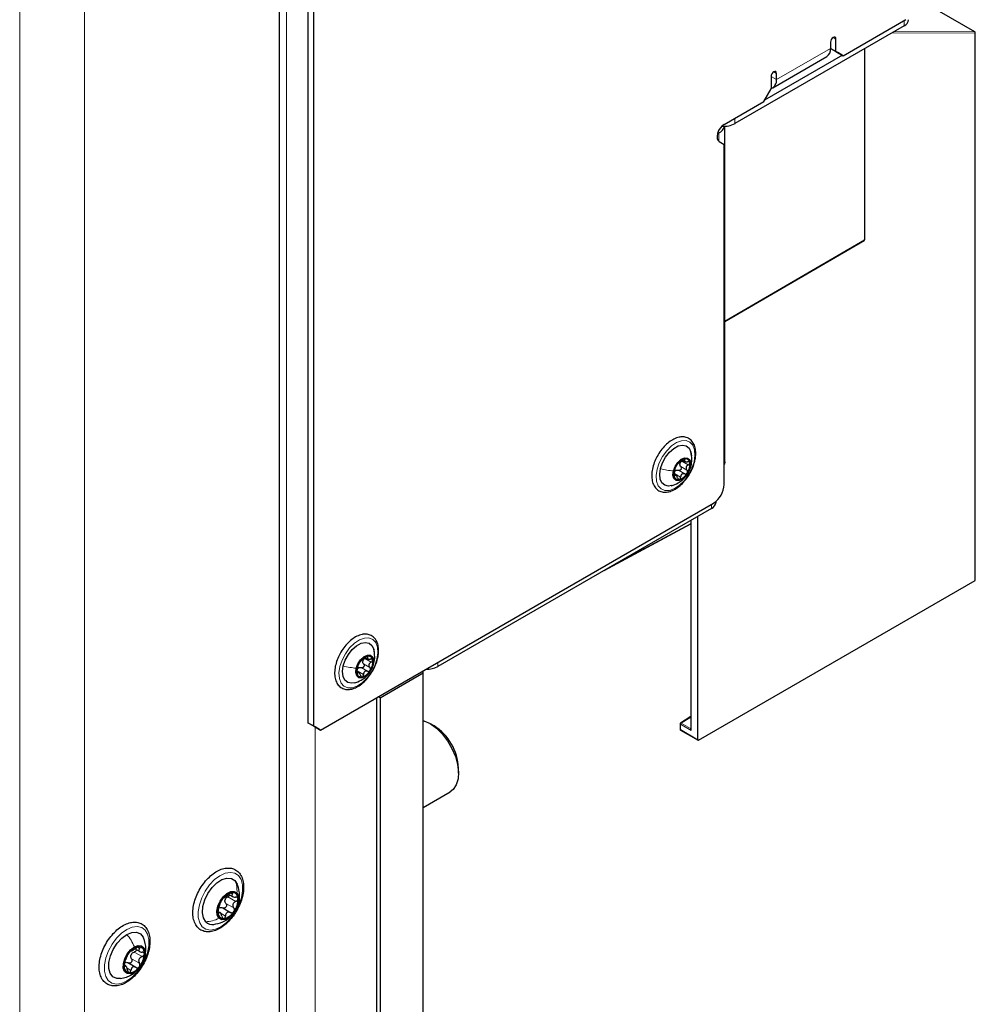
# Paper-space layout 'Blatt2' of a CAD drawing. Header units: millimetres. Extents: x 5 to 418, y 2 to 292.
# Tile 93 of 115: x 316 to 347, y 101 to 133. Entities that reach past the tile are written whole.
import ezdxf

# ---------------------------------------------------------------- set-up
doc = ezdxf.new("R2010")
doc.units = ezdxf.units.MM

psp = doc.layouts.new('Blatt2')

# ---------------------------------------------------------------- linework, layer by layer
at = {"color": 7, "linetype": 'Continuous', "lineweight": 18}
for p, q in [((315.936, 88.3), (315.936, 220.308)), ((318.057, 220.308), (318.057, 88.3)), ((324.657, 98.302), (324.657, 214.932)), ((347.166, 132.734), (345.095, 133.929)), ((344.856, 133.099), (344.856, 132.922)), ((347.179, 132.69), (344.459, 132.693)), ((344.535, 132.736), (347.166, 132.734)), ((347.179, 114.798), (347.179, 132.69)), ((342.541, 132.545), (342.629, 132.494)), ((340.684, 131.167), (342.452, 132.187)), ((343.56, 125.926), (343.56, 132.174)), ((340.596, 131.422), (340.684, 131.371)), ((340.508, 131.269), (340.684, 131.167)), ((339.329, 129.908), (339.329, 129.731)), ((338.799, 129.425), (338.769, 129.442)), ((338.799, 129.15), (338.799, 129.425)), ((338.994, 123.272), (343.56, 125.926)), ((337.553, 118.52), (337.759, 118.401)), ((337.595, 118.692), (337.801, 118.573)), ((337.655, 118.76), (337.689, 118.741)), ((337.888, 118.542), (337.868, 118.489)), ((337.345, 118.287), (337.551, 118.168)), ((337.346, 118.221), (337.362, 118.211)), ((337.477, 118.396), (337.683, 118.277)), ((338.563, 117.15), (338.563, 117.286)), ((335.347, 115.293), (337.885, 116.658)), ((337.895, 116.764), (337.895, 109.889)), ((327.182, 112.07), (327.388, 111.951)), ((327.224, 112.243), (327.43, 112.123)), ((327.284, 112.31), (327.318, 112.291)), ((327.517, 112.092), (327.497, 112.04)), ((329.606, 112.115), (329.606, 111.979)), ((326.974, 111.837), (327.18, 111.718)), ((326.975, 111.771), (326.991, 111.762)), ((327.106, 111.946), (327.312, 111.827)), ((337.542, 110.093), (337.542, 109.92)), ((337.895, 109.889), (337.542, 110.093)), ((337.885, 110.332), (337.565, 110.134)), ((337.565, 110.134), (337.871, 109.957)), ((325.599, 110.006), (325.599, 98.302)), ((337.542, 109.92), (338.112, 109.591)), ((337.871, 109.957), (337.885, 109.966)), ((322.747, 104.456), (323.007, 104.306)), ((322.851, 104.572), (322.895, 104.546)), ((322.679, 104.239), (322.938, 104.089)), ((322.42, 103.938), (322.451, 103.919)), ((322.493, 103.926), (322.667, 103.826)), ((319.788, 102.806), (319.855, 102.768)), ((319.592, 102.431), (319.852, 102.281)), ((319.678, 102.647), (319.937, 102.498)), ((319.355, 102.195), (319.378, 102.181)), ((319.447, 102.12), (319.572, 102.048)), ((319.587, 101.908), (319.68, 101.978))]:
    psp.add_line(p, q, dxfattribs=at)
at = {"color": 7, "linetype": 'Continuous', "lineweight": 25}
for p, q in [((325.364, 140.286), (325.364, 110.142)), ((325.541, 140.184), (325.541, 110.04)), ((324.421, 133.904), (324.421, 96.924)), ((347.172, 132.732), (345.097, 133.93)), ((342.865, 131.949), (344.915, 133.133)), ((344.856, 132.922), (339.329, 129.731)), ((347.188, 114.812), (347.188, 132.703)), ((342.452, 132.391), (342.452, 132.187)), ((342.629, 132.085), (342.629, 132.494)), ((342.841, 131.963), (340.296, 130.493)), ((342.452, 132.187), (342.629, 132.085)), ((342.688, 132.051), (342.452, 132.187)), ((342.629, 132.085), (342.865, 131.949)), ((342.865, 131.949), (342.688, 132.051)), ((343.57, 125.94), (343.57, 132.179)), ((340.564, 130.9), (342.331, 131.92)), ((340.684, 131.167), (340.684, 131.371)), ((340.508, 131.269), (340.508, 130.861)), ((340.272, 130.452), (340.508, 130.861)), ((338.976, 129.704), (340.272, 130.452)), ((338.755, 129.4), (338.799, 129.425)), ((338.994, 118.674), (338.994, 129.647)), ((338.809, 129.143), (338.976, 129.047)), ((338.976, 117.932), (338.976, 129.047)), ((338.994, 123.261), (343.553, 125.911)), ((337.607, 118.735), (337.693, 118.685)), ((337.403, 118.229), (337.331, 118.271)), ((325.776, 109.904), (338.622, 117.32)), ((338.71, 117.354), (338.71, 117.383)), ((338.563, 117.15), (329.606, 111.979)), ((338.112, 109.591), (338.112, 116.889)), ((335.055, 115.125), (337.885, 116.646)), ((337.885, 116.758), (337.885, 109.941)), ((338.135, 109.577), (347.179, 114.798)), ((327.236, 112.285), (327.323, 112.235)), ((327.033, 111.78), (326.961, 111.821)), ((327.721, 110.959), (329.135, 111.775)), ((329.135, 111.775), (329.135, 111.843)), ((329.135, 100.343), (329.135, 111.775)), ((327.603, 110.959), (327.603, 99.731)), ((327.721, 110.959), (327.662, 110.993)), ((327.721, 110.959), (327.721, 99.527)), ((325.364, 110.142), (325.541, 110.04)), ((325.599, 110.006), (325.364, 110.142)), ((329.489, 110.042), (329.344, 110.125)), ((337.532, 110.107), (337.532, 109.934)), ((337.885, 110.344), (337.548, 110.135)), ((325.541, 110.04), (325.776, 109.904)), ((325.776, 109.904), (325.599, 110.006)), ((337.548, 109.905), (338.119, 109.576)), ((330.287, 108.492), (330.287, 108.66)), ((329.135, 107.377), (330.01, 107.882)), ((322.977, 104.986), (323.052, 104.868)), ((322.776, 104.532), (322.9, 104.461)), ((322.491, 103.935), (322.42, 103.976)), ((322.575, 104.092), (322.834, 103.942)), ((319.707, 102.753), (319.86, 102.665)), ((319.408, 102.191), (319.36, 102.219)), ((319.737, 102.145), (319.475, 102.296))]:
    psp.add_line(p, q, dxfattribs=at)
at = {"color": 7, "linetype": 'Continuous', "lineweight": 25, "flags": 128}
for points in [[(342.629, 132.494), (342.622, 132.529), (342.603, 132.551), (342.574, 132.556), (342.541, 132.545), (342.507, 132.517), (342.478, 132.479), (342.459, 132.434), (342.452, 132.391)], [(340.684, 131.371), (340.678, 131.406), (340.659, 131.428), (340.63, 131.434), (340.596, 131.422), (340.562, 131.395), (340.534, 131.356), (340.514, 131.312), (340.508, 131.269)], [(338.976, 129.704), (338.907, 129.653), (338.845, 129.583), (338.793, 129.499), (338.758, 129.41), (338.741, 129.323), (338.744, 129.245), (338.768, 129.184), (338.809, 129.143)], [(336.891, 118.451), (336.956, 118.641), (337.056, 118.825), (337.182, 118.986), (337.325, 119.112), (337.472, 119.192), (337.613, 119.221), (337.735, 119.196), (337.828, 119.118), (337.886, 118.994), (337.903, 118.87)], [(337.313, 118.376), (337.369, 118.523), (337.458, 118.656), (337.567, 118.755), (337.68, 118.805), (337.78, 118.798), (337.85, 118.736), (337.882, 118.627), (337.868, 118.489)], [(337.25, 117.896), (337.157, 117.882), (337.035, 117.908), (336.941, 117.985), (336.883, 118.109), (336.866, 118.268), (336.891, 118.451)], [(337.868, 118.489), (337.813, 118.342), (337.724, 118.209), (337.614, 118.11), (337.501, 118.06), (337.402, 118.067), (337.331, 118.129), (337.3, 118.238), (337.313, 118.376)], [(338.994, 118.674), (338.981, 118.599), (338.976, 118.584)], [(326.52, 112.001), (326.585, 112.192), (326.685, 112.375), (326.811, 112.536), (326.954, 112.662), (327.101, 112.743), (327.242, 112.771), (327.364, 112.746), (327.457, 112.668), (327.515, 112.545), (327.532, 112.421)], [(326.942, 111.926), (326.998, 112.073), (327.087, 112.206), (327.197, 112.305), (327.31, 112.355), (327.409, 112.349), (327.48, 112.286), (327.511, 112.178), (327.497, 112.04)], [(327.497, 112.04), (327.442, 111.893), (327.353, 111.76), (327.243, 111.661), (327.13, 111.611), (327.031, 111.617), (326.96, 111.68), (326.929, 111.788), (326.942, 111.926)], [(326.879, 111.446), (326.786, 111.433), (326.664, 111.458), (326.57, 111.536), (326.512, 111.659), (326.495, 111.819), (326.52, 112.001)], [(329.135, 110.219), (329.158, 110.211), (329.361, 110.115), (329.563, 109.969), (329.755, 109.779), (329.928, 109.554), (330.073, 109.305), (330.185, 109.044), (330.257, 108.782), (330.286, 108.532), (330.271, 108.306), (330.213, 108.114), (330.114, 107.965), (330.01, 107.882)], [(322.023, 103.637), (321.945, 103.763), (321.912, 103.934), (321.926, 104.135), (321.988, 104.351), (322.09, 104.563), (322.226, 104.755), (322.384, 104.911), (322.552, 105.019), (322.715, 105.069), (322.861, 105.057), (322.977, 104.986)], [(322.453, 103.753), (322.398, 103.852), (322.385, 103.989), (322.416, 104.148), (322.487, 104.31), (322.589, 104.454), (322.71, 104.564), (322.836, 104.626), (322.951, 104.633), (323.042, 104.584)], [(323.042, 104.584), (323.097, 104.484), (323.11, 104.347), (323.079, 104.188), (323.008, 104.027), (322.906, 103.883), (322.785, 103.773), (322.659, 103.711), (322.544, 103.704), (322.453, 103.753)], [(319.229, 101.786), (319.113, 101.787), (318.987, 101.842), (318.898, 101.954), (318.852, 102.114), (318.853, 102.309), (318.902, 102.522), (318.994, 102.737), (319.122, 102.937), (319.275, 103.104), (319.441, 103.226)], [(319.441, 103.226), (319.607, 103.292), (319.759, 103.298), (319.885, 103.242), (319.974, 103.13), (319.984, 103.108)], [(319.68, 101.978), (319.556, 101.933), (319.448, 101.945), (319.367, 102.011), (319.325, 102.124), (319.326, 102.27), (319.371, 102.432), (319.453, 102.59), (319.562, 102.725), (319.687, 102.82)], [(319.687, 102.82), (319.811, 102.865), (319.919, 102.854), (319.999, 102.788), (320.041, 102.675), (320.04, 102.529), (319.996, 102.367), (319.914, 102.209), (319.804, 102.074), (319.68, 101.978)]]:
    psp.add_lwpolyline(points, dxfattribs=at)
at = {"color": 7, "linetype": 'Continuous', "lineweight": 18, "flags": 128}
for points in [[(337.99, 118.675), (337.919, 118.461), (337.811, 118.253), (337.674, 118.065), (337.518, 117.91), (337.352, 117.799), (337.189, 117.739), (337.039, 117.735), (336.912, 117.786), (336.818, 117.89), (336.762, 118.038), (336.749, 118.222), (336.779, 118.428), (336.85, 118.642), (336.958, 118.851), (337.095, 119.038), (337.251, 119.193), (337.417, 119.304), (337.58, 119.364), (337.73, 119.368), (337.857, 119.317), (337.951, 119.213), (338.007, 119.065), (338.02, 118.881), (337.99, 118.675)], [(327.619, 112.226), (327.548, 112.011), (327.44, 111.803), (327.304, 111.615), (327.147, 111.46), (326.981, 111.349), (326.818, 111.29), (326.668, 111.285), (326.541, 111.337), (326.447, 111.44), (326.391, 111.589), (326.378, 111.772), (326.408, 111.978), (326.479, 112.193), (326.587, 112.401), (326.724, 112.589), (326.88, 112.743), (327.046, 112.854), (327.209, 112.914), (327.359, 112.919), (327.486, 112.867), (327.58, 112.764), (327.636, 112.615), (327.649, 112.432), (327.619, 112.226)], [(321.908, 103.475), (321.823, 103.604), (321.777, 103.773), (321.773, 103.975), (321.811, 104.195), (321.89, 104.423), (322.004, 104.644), (322.146, 104.845), (322.31, 105.016), (322.484, 105.145), (322.659, 105.226), (322.825, 105.254), (322.972, 105.228), (323.092, 105.147), (323.177, 105.019), (323.223, 104.849), (323.227, 104.648), (323.189, 104.427), (323.11, 104.2), (322.996, 103.979), (322.854, 103.777), (322.69, 103.606), (322.516, 103.477), (322.341, 103.396), (322.175, 103.368), (322.028, 103.395), (321.908, 103.475)], [(319.442, 103.39), (319.617, 103.464), (319.781, 103.485), (319.925, 103.451), (320.041, 103.365), (320.121, 103.23), (320.162, 103.056), (320.16, 102.851), (320.117, 102.629), (320.033, 102.402), (319.915, 102.183), (319.77, 101.984), (319.604, 101.818), (319.429, 101.695), (319.255, 101.62), (319.091, 101.599), (318.946, 101.633), (318.831, 101.72), (318.75, 101.854), (318.71, 102.029), (318.711, 102.233), (318.755, 102.455), (318.838, 102.683), (318.956, 102.902), (319.102, 103.1), (319.267, 103.266), (319.442, 103.39)]]:
    psp.add_lwpolyline(points, dxfattribs=at)
at = {"color": 7, "linetype": 'Continuous', "lineweight": 25}
for centre, radius, start, end in [((344.753, 133.151), 0.251, 294.3747, 354.3052), ((347.155, 132.703), 0.0333, 0, 60.0027), ((342.175, 132.152), 0.28, 304.0564, 7.2558), ((340.418, 131.132), 0.269, 289.5372, 7.5273), ((338.98, 130.402), 0.757, 264.2228, 297.4843), ((338.646, 129.748), 0.357, 295.3688, 343.5876), ((343.536, 125.94), 0.0333, 300.1705, 0), ((337.806, 118.345), 0.447, 107.4129, 151.62), ((337.707, 118.631), 0.144, 6.2418, 103.7145), ((337.822, 118.28), 0.495, 145.857, 187.061), ((337.701, 118.571), 0.181, 158.7669, 174.1511), ((337.359, 118.586), 0.495, 325.857, 7.061), ((337.475, 118.234), 0.144, 186.2418, 283.7145), ((337.486, 118.257), 0.163, 121.2642, 137.7687), ((337.376, 118.52), 0.447, 287.4129, 331.62), ((338.208, 117.967), 0.768, 302.6055, 357.3945), ((338.459, 117.379), 0.251, 294.3747, 354.3052), ((327.452, 111.83), 0.495, 145.857, 187.061), ((327.435, 111.895), 0.447, 107.4129, 151.62), ((327.33, 112.121), 0.181, 158.7669, 174.1511), ((327.336, 112.181), 0.144, 6.2418, 103.7145), ((326.988, 112.136), 0.495, 325.857, 7.061), ((327.104, 111.785), 0.144, 186.2418, 283.7145), ((327.115, 111.807), 0.163, 121.2642, 137.7687), ((327.005, 112.071), 0.447, 287.4129, 331.62), ((329.26, 112.642), 0.747, 267.2859, 297.5802), ((337.565, 110.107), 0.0333, 121.7291, 180), ((328.566, 108.587), 1.723, 2.4008, 57.5938), ((337.565, 109.934), 0.0333, 180, 240.0027), ((323.091, 103.961), 0.673, 143.0339, 181.8072), ((322.973, 104.114), 0.489, 100.6902, 149.0014), ((322.888, 104.287), 0.246, 156.2401, 168.601), ((322.888, 104.406), 0.188, 357.3288, 91.5843), ((322.404, 104.376), 0.673, 323.0339, 1.8072), ((322.522, 104.223), 0.489, 280.6902, 329.0014), ((322.607, 103.931), 0.188, 177.3288, 271.5843), ((322.24, 103.866), 0.316, 226.5355, 278.426), ((319.871, 102.404), 0.421, 92.7511, 146.3526), ((319.809, 102.621), 0.207, 350.2546, 78.3891), ((320.072, 102.175), 0.72, 139.9764, 176.9943), ((319.823, 102.461), 0.264, 152.5822, 164.3885), ((319.295, 102.624), 0.72, 319.9764, 356.9943), ((319.557, 102.177), 0.207, 170.2546, 258.3891), ((319.496, 102.394), 0.421, 272.7511, 326.3526)]:
    psp.add_arc(centre, radius, start, end, dxfattribs=at)
at = {"color": 7, "linetype": 'Continuous', "lineweight": 18}
for centre, radius, start, end in [((347.144, 132.703), 0.0372, 338.8785, 54.8522), ((347.166, 132.722), 0.0119, 60.3621, 90.3151), ((347.172, 132.705), 0.0165, 295.3879, 354.638), ((343.543, 125.925), 0.0167, 305.8247, 5.6999), ((343.553, 125.941), 0.0167, 294.4751, 354.3388), ((337.548, 110.108), 0.0165, 185.0787, 246.2415), ((337.593, 110.091), 0.0514, 123.2297, 177.3477), ((337.555, 110.12), 0.0167, 54.4735, 116.3416), ((337.548, 109.935), 0.0165, 185.0787, 246.2415), ((337.558, 109.918), 0.0165, 173.763, 234.9248), ((337.881, 109.972), 0.0185, 236.4367, 282.4629)]:
    psp.add_arc(centre, radius, start, end, dxfattribs=at)
at = {"color": 7, "linetype": 'Continuous', "lineweight": 25}
for centre, major_axis, ratio, start_param, end_param in [((347.155, 114.812), (0.0333, -0.0005), 0.567125, 5.523666, 6.291611), ((338.135, 109.605), (0.0162, 0.0291), 0.567218, 2.347686, 3.901029)]:
    psp.add_ellipse(centre, major_axis=major_axis, ratio=ratio, start_param=start_param, end_param=end_param, dxfattribs=at)
at = {"color": 7, "linetype": 'Continuous', "lineweight": 18}
for major_axis, ratio, start_param, end_param in [((-0.0489, 0.0531), 0.368963, 6.21804, 7.771383), ((-0.0215, 0.0689), 0.368959, 0.867951, 1.653349)]:
    psp.add_ellipse((337.919, 109.903), major_axis=major_axis, ratio=ratio, start_param=start_param, end_param=end_param, dxfattribs=at)
at = {"color": 7, "linetype": 'Continuous', "lineweight": 25}
for points, knots in [([(337.505, 119.48), (337.475, 119.472), (337.39, 119.451), (337.249, 119.378), (337.086, 119.254), (336.939, 119.091), (336.842, 118.962), (336.805, 118.887), (336.801, 118.88)], [0, 0, 0, 0, 0.115999, 0.329645, 0.545509, 0.761517, 0.977051, 1, 1, 1, 1]), ([(338.002, 118.667), (338.014, 118.71), (338.044, 118.823), (338.05, 118.997), (338.023, 119.177), (337.951, 119.326), (337.842, 119.434), (337.705, 119.489), (337.589, 119.494), (337.521, 119.482), (337.505, 119.48)], [0, 0, 0, 0, 0.090893, 0.238892, 0.388056, 0.536971, 0.681293, 0.819148, 0.95508, 1, 1, 1, 1]), ([(336.801, 118.88), (336.769, 118.82), (336.701, 118.693), (336.635, 118.489), (336.602, 118.283), (336.608, 118.09), (336.656, 117.923), (336.745, 117.791), (336.869, 117.706), (337.013, 117.674), (337.167, 117.689), (337.329, 117.75), (337.493, 117.857), (337.649, 118.003), (337.789, 118.18), (337.903, 118.378), (337.976, 118.545), (337.997, 118.64), (338.002, 118.667)], [0, 0, 0, 0, 0.05907, 0.125313, 0.191857, 0.258888, 0.326355, 0.392904, 0.456623, 0.518201, 0.579948, 0.643959, 0.70983, 0.776165, 0.842361, 0.908464, 0.974638, 1, 1, 1, 1]), ([(337.672, 118.771), (337.666, 118.769), (337.653, 118.765), (337.631, 118.753), (337.609, 118.737), (337.597, 118.726), (337.591, 118.721)], [0, 0, 0, 0, 0.249991, 0.499611, 0.749127, 1, 1, 1, 1]), ([(337.689, 118.741), (337.691, 118.745), (337.697, 118.755), (337.696, 118.766), (337.689, 118.773), (337.678, 118.772), (337.672, 118.771)], [0, 0, 0, 0, 0.249852, 0.499902, 0.750115, 1, 1, 1, 1]), ([(337.894, 118.54), (337.906, 118.61), (337.933, 118.763), (337.901, 118.918), (337.884, 119.001)], [0, 0, 0, 0, 0.459662, 1, 1, 1, 1]), ([(337.245, 117.894), (337.323, 117.921), (337.451, 117.964), (337.627, 118.087), (337.751, 118.224), (337.847, 118.389), (337.878, 118.489), (337.894, 118.54)], [0, 0, 0, 0, 0.254002, 0.418626, 0.660115, 0.828628, 1, 1, 1, 1]), ([(337.34, 118.315), (337.345, 118.332), (337.352, 118.357), (337.36, 118.394), (337.366, 118.42), (337.372, 118.444), (337.379, 118.471), (337.381, 118.481), (337.382, 118.488)], [0, 0, 0, 0, 0.249168, 0.374303, 0.498903, 0.623987, 0.749746, 1, 1, 1, 1]), ([(337.413, 118.557), (337.409, 118.55), (337.4, 118.534), (337.39, 118.513), (337.384, 118.497), (337.382, 118.491), (337.382, 118.488)], [0, 0, 0, 0, 0.250033, 0.499632, 0.749228, 1, 1, 1, 1]), ([(337.459, 118.612), (337.456, 118.61), (337.452, 118.608), (337.441, 118.596), (337.427, 118.579), (337.418, 118.564), (337.413, 118.557)], [0, 0, 0, 0, 0.249815, 0.499908, 0.75012, 1, 1, 1, 1]), ([(337.459, 118.612), (337.463, 118.614), (337.47, 118.619), (337.489, 118.635), (337.507, 118.649), (337.528, 118.667), (337.558, 118.691), (337.577, 118.709), (337.591, 118.721)], [0, 0, 0, 0, 0.249199, 0.374336, 0.49893, 0.624007, 0.749759, 1, 1, 1, 1]), ([(337.553, 118.52), (337.558, 118.514), (337.568, 118.501), (337.575, 118.477), (337.574, 118.451), (337.564, 118.426), (337.546, 118.406), (337.524, 118.394), (337.499, 118.39), (337.484, 118.394), (337.477, 118.396)], [0, 0, 0, 0, 0.1251933, 0.2494385, 0.3742794, 0.4990244, 0.6238686, 0.7493688, 0.8744304, 1, 1, 1, 1]), ([(337.553, 118.52), (337.545, 118.53), (337.528, 118.55), (337.523, 118.576), (337.521, 118.589)], [0, 0, 0, 0, 0.50155, 1, 1, 1, 1]), ([(337.533, 118.636), (337.541, 118.648), (337.557, 118.671), (337.582, 118.685), (337.595, 118.692)], [0, 0, 0, 0, 0.498459, 1, 1, 1, 1]), ([(337.689, 118.741), (337.683, 118.73), (337.675, 118.715), (337.679, 118.697), (337.688, 118.686), (337.705, 118.679), (337.735, 118.673), (337.761, 118.675), (337.779, 118.677)], [0, 0, 0, 0, 0.249201, 0.374338, 0.498932, 0.624008, 0.74976, 1, 1, 1, 1]), ([(337.801, 118.573), (337.785, 118.563), (337.761, 118.549), (337.739, 118.519), (337.728, 118.495), (337.726, 118.469), (337.733, 118.435), (337.749, 118.414), (337.759, 118.401)], [0, 0, 0, 0, 0.249168, 0.374303, 0.498903, 0.623987, 0.749746, 1, 1, 1, 1]), ([(337.85, 118.646), (337.848, 118.652), (337.843, 118.664), (337.826, 118.675), (337.804, 118.68), (337.788, 118.678), (337.779, 118.677)], [0, 0, 0, 0, 0.249857, 0.499466, 0.749011, 1, 1, 1, 1]), ([(337.801, 118.573), (337.808, 118.578), (337.824, 118.587), (337.841, 118.605), (337.851, 118.627), (337.85, 118.64), (337.85, 118.646)], [0, 0, 0, 0, 0.249807, 0.500055, 0.750309, 1, 1, 1, 1]), ([(337.34, 118.315), (337.338, 118.308), (337.334, 118.292), (337.33, 118.266), (337.329, 118.24), (337.331, 118.226), (337.332, 118.219)], [0, 0, 0, 0, 0.249807, 0.500055, 0.750309, 1, 1, 1, 1]), ([(337.332, 118.219), (337.333, 118.213), (337.336, 118.202), (337.345, 118.196), (337.354, 118.199), (337.359, 118.207), (337.362, 118.211)], [0, 0, 0, 0, 0.2498571, 0.4994664, 0.7490114, 1, 1, 1, 1]), ([(337.345, 118.287), (337.345, 118.301), (337.347, 118.33), (337.359, 118.354), (337.366, 118.366)], [0, 0, 0, 0, 0.501552, 1, 1, 1, 1]), ([(337.453, 118.148), (337.446, 118.165), (337.437, 118.191), (337.42, 118.216), (337.406, 118.229), (337.393, 118.234), (337.377, 118.233), (337.368, 118.22), (337.362, 118.211)], [0, 0, 0, 0, 0.249201, 0.374338, 0.498932, 0.624008, 0.74976, 1, 1, 1, 1]), ([(337.402, 118.396), (337.414, 118.399), (337.439, 118.406), (337.464, 118.399), (337.477, 118.396)], [0, 0, 0, 0, 0.498457, 1, 1, 1, 1]), ([(337.453, 118.148), (337.455, 118.14), (337.461, 118.124), (337.475, 118.105), (337.491, 118.093), (337.503, 118.094), (337.509, 118.094)], [0, 0, 0, 0, 0.249852, 0.499902, 0.750115, 1, 1, 1, 1]), ([(337.509, 118.094), (337.515, 118.096), (337.527, 118.101), (337.54, 118.119), (337.549, 118.142), (337.55, 118.159), (337.551, 118.168)], [0, 0, 0, 0, 0.2499907, 0.4996106, 0.7491271, 1, 1, 1, 1]), ([(337.683, 118.277), (337.666, 118.281), (337.642, 118.287), (337.609, 118.279), (337.587, 118.266), (337.57, 118.247), (337.554, 118.215), (337.552, 118.187), (337.551, 118.168)], [0, 0, 0, 0, 0.249199, 0.374336, 0.49893, 0.624007, 0.749759, 1, 1, 1, 1]), ([(337.683, 118.277), (337.69, 118.275), (337.706, 118.271), (337.73, 118.275), (337.753, 118.287), (337.763, 118.301), (337.769, 118.308)], [0, 0, 0, 0, 0.249815, 0.499908, 0.75012, 1, 1, 1, 1]), ([(337.769, 118.308), (337.772, 118.316), (337.78, 118.332), (337.781, 118.358), (337.774, 118.382), (337.764, 118.395), (337.759, 118.401)], [0, 0, 0, 0, 0.250033, 0.499632, 0.749228, 1, 1, 1, 1]), ([(327.134, 113.03), (327.104, 113.022), (327.019, 113.001), (326.878, 112.929), (326.715, 112.804), (326.568, 112.642), (326.471, 112.512), (326.434, 112.437), (326.43, 112.43)], [0, 0, 0, 0, 0.115999, 0.329645, 0.545509, 0.761517, 0.977051, 1, 1, 1, 1]), ([(327.631, 112.217), (327.643, 112.26), (327.673, 112.373), (327.679, 112.547), (327.652, 112.728), (327.58, 112.877), (327.471, 112.984), (327.334, 113.039), (327.218, 113.045), (327.15, 113.033), (327.134, 113.03)], [0, 0, 0, 0, 0.090893, 0.238892, 0.388056, 0.536971, 0.681293, 0.819148, 0.95508, 1, 1, 1, 1]), ([(326.43, 112.43), (326.398, 112.37), (326.33, 112.243), (326.264, 112.039), (326.231, 111.833), (326.237, 111.641), (326.285, 111.473), (326.374, 111.341), (326.498, 111.257), (326.642, 111.224), (326.796, 111.239), (326.958, 111.301), (327.122, 111.407), (327.278, 111.553), (327.418, 111.73), (327.532, 111.929), (327.605, 112.095), (327.626, 112.191), (327.631, 112.217)], [0, 0, 0, 0, 0.05907, 0.125313, 0.191857, 0.258888, 0.326355, 0.392904, 0.456623, 0.518201, 0.579948, 0.643959, 0.70983, 0.776165, 0.842361, 0.908464, 0.974638, 1, 1, 1, 1]), ([(327.523, 112.091), (327.535, 112.161), (327.562, 112.313), (327.53, 112.468), (327.513, 112.552)], [0, 0, 0, 0, 0.459662, 1, 1, 1, 1]), ([(326.874, 111.445), (326.952, 111.471), (327.08, 111.514), (327.256, 111.637), (327.381, 111.775), (327.477, 111.939), (327.507, 112.04), (327.523, 112.091)], [0, 0, 0, 0, 0.254002, 0.418626, 0.660115, 0.828628, 1, 1, 1, 1]), ([(326.97, 111.866), (326.974, 111.882), (326.981, 111.907), (326.989, 111.944), (326.995, 111.971), (327.001, 111.995), (327.008, 112.021), (327.01, 112.031), (327.011, 112.038)], [0, 0, 0, 0, 0.249168, 0.374303, 0.498903, 0.623987, 0.749746, 1, 1, 1, 1]), ([(327.042, 112.107), (327.038, 112.1), (327.029, 112.085), (327.019, 112.064), (327.013, 112.047), (327.012, 112.041), (327.011, 112.038)], [0, 0, 0, 0, 0.250033, 0.499632, 0.749228, 1, 1, 1, 1]), ([(327.088, 112.162), (327.086, 112.161), (327.081, 112.158), (327.07, 112.147), (327.056, 112.129), (327.047, 112.115), (327.042, 112.107)], [0, 0, 0, 0, 0.249815, 0.499908, 0.75012, 1, 1, 1, 1]), ([(327.088, 112.162), (327.092, 112.165), (327.099, 112.169), (327.119, 112.185), (327.136, 112.2), (327.157, 112.217), (327.187, 112.241), (327.206, 112.259), (327.22, 112.271)], [0, 0, 0, 0, 0.249199, 0.374336, 0.49893, 0.624007, 0.749759, 1, 1, 1, 1]), ([(327.182, 112.07), (327.187, 112.064), (327.197, 112.052), (327.204, 112.027), (327.203, 112.002), (327.193, 111.977), (327.175, 111.957), (327.153, 111.944), (327.129, 111.94), (327.113, 111.944), (327.106, 111.946)], [0, 0, 0, 0, 0.125193, 0.249438, 0.374279, 0.499024, 0.623869, 0.749369, 0.87443, 1, 1, 1, 1]), ([(327.182, 112.07), (327.174, 112.08), (327.157, 112.1), (327.152, 112.127), (327.15, 112.14)], [0, 0, 0, 0, 0.50155, 1, 1, 1, 1]), ([(327.162, 112.187), (327.17, 112.198), (327.186, 112.221), (327.211, 112.235), (327.224, 112.243)], [0, 0, 0, 0, 0.498459, 1, 1, 1, 1]), ([(327.301, 112.321), (327.295, 112.319), (327.282, 112.316), (327.26, 112.303), (327.238, 112.287), (327.226, 112.276), (327.22, 112.271)], [0, 0, 0, 0, 0.249991, 0.499611, 0.749127, 1, 1, 1, 1]), ([(327.318, 112.291), (327.321, 112.296), (327.326, 112.305), (327.325, 112.316), (327.318, 112.323), (327.307, 112.322), (327.301, 112.321)], [0, 0, 0, 0, 0.249852, 0.499902, 0.750115, 1, 1, 1, 1]), ([(327.318, 112.291), (327.312, 112.281), (327.304, 112.265), (327.308, 112.248), (327.318, 112.237), (327.334, 112.229), (327.364, 112.223), (327.39, 112.226), (327.408, 112.227)], [0, 0, 0, 0, 0.249201, 0.3743378, 0.4989316, 0.6240084, 0.74976, 1, 1, 1, 1]), ([(327.43, 112.123), (327.414, 112.114), (327.39, 112.099), (327.368, 112.07), (327.358, 112.045), (327.356, 112.019), (327.362, 111.985), (327.378, 111.965), (327.388, 111.951)], [0, 0, 0, 0, 0.2491679, 0.3743031, 0.4989033, 0.6239875, 0.7497462, 1, 1, 1, 1]), ([(327.479, 112.197), (327.477, 112.203), (327.473, 112.214), (327.455, 112.225), (327.433, 112.23), (327.417, 112.228), (327.408, 112.227)], [0, 0, 0, 0, 0.249857, 0.499466, 0.749011, 1, 1, 1, 1]), ([(327.43, 112.123), (327.438, 112.128), (327.453, 112.137), (327.47, 112.156), (327.48, 112.177), (327.48, 112.19), (327.479, 112.197)], [0, 0, 0, 0, 0.249807, 0.500055, 0.750309, 1, 1, 1, 1]), ([(326.97, 111.866), (326.968, 111.858), (326.963, 111.843), (326.959, 111.816), (326.958, 111.79), (326.96, 111.776), (326.961, 111.769)], [0, 0, 0, 0, 0.249807, 0.500055, 0.750309, 1, 1, 1, 1]), ([(326.961, 111.769), (326.962, 111.763), (326.966, 111.752), (326.974, 111.747), (326.983, 111.749), (326.988, 111.757), (326.991, 111.762)], [0, 0, 0, 0, 0.249857, 0.499466, 0.749011, 1, 1, 1, 1]), ([(326.974, 111.837), (326.974, 111.852), (326.976, 111.881), (326.988, 111.905), (326.995, 111.916)], [0, 0, 0, 0, 0.501552, 1, 1, 1, 1]), ([(327.082, 111.698), (327.076, 111.715), (327.066, 111.741), (327.049, 111.766), (327.035, 111.779), (327.022, 111.785), (327.007, 111.783), (326.997, 111.77), (326.991, 111.762)], [0, 0, 0, 0, 0.249201, 0.374338, 0.498932, 0.624008, 0.74976, 1, 1, 1, 1]), ([(327.031, 111.946), (327.043, 111.95), (327.068, 111.957), (327.093, 111.95), (327.106, 111.946)], [0, 0, 0, 0, 0.4984571, 1, 1, 1, 1]), ([(327.082, 111.698), (327.085, 111.69), (327.09, 111.674), (327.104, 111.656), (327.12, 111.644), (327.132, 111.644), (327.138, 111.644)], [0, 0, 0, 0, 0.249852, 0.499902, 0.750115, 1, 1, 1, 1]), ([(327.138, 111.644), (327.144, 111.647), (327.156, 111.651), (327.169, 111.669), (327.178, 111.692), (327.179, 111.709), (327.18, 111.718)], [0, 0, 0, 0, 0.249991, 0.499611, 0.749127, 1, 1, 1, 1]), ([(327.312, 111.827), (327.295, 111.831), (327.271, 111.837), (327.238, 111.829), (327.216, 111.816), (327.199, 111.797), (327.183, 111.765), (327.181, 111.737), (327.18, 111.718)], [0, 0, 0, 0, 0.2491995, 0.3743362, 0.4989302, 0.6240074, 0.7497593, 1, 1, 1, 1]), ([(327.312, 111.827), (327.32, 111.825), (327.335, 111.821), (327.359, 111.825), (327.382, 111.837), (327.392, 111.851), (327.398, 111.858)], [0, 0, 0, 0, 0.249815, 0.499908, 0.75012, 1, 1, 1, 1]), ([(327.398, 111.858), (327.402, 111.866), (327.409, 111.882), (327.41, 111.908), (327.403, 111.933), (327.393, 111.945), (327.388, 111.951)], [0, 0, 0, 0, 0.250033, 0.499632, 0.749228, 1, 1, 1, 1]), ([(322.939, 103.858), (322.963, 103.893), (323.032, 103.995), (323.128, 104.18), (323.21, 104.405), (323.257, 104.629), (323.265, 104.841), (323.232, 105.034), (323.156, 105.195), (323.042, 105.315), (322.899, 105.384), (322.741, 105.403), (322.572, 105.374), (322.397, 105.299), (322.221, 105.18), (322.054, 105.022), (321.903, 104.832), (321.777, 104.621), (321.68, 104.398), (321.617, 104.172), (321.592, 103.953), (321.607, 103.751), (321.664, 103.575), (321.762, 103.435), (321.894, 103.344), (322.047, 103.303), (322.212, 103.311), (322.385, 103.366), (322.561, 103.466), (322.733, 103.609), (322.858, 103.747), (322.923, 103.835), (322.939, 103.858)], [0, 0, 0, 0, 0.018475, 0.053465, 0.088557, 0.123782, 0.159233, 0.194945, 0.230547, 0.265094, 0.298128, 0.330581, 0.363577, 0.397803, 0.432826, 0.467996, 0.503085, 0.538121, 0.573183, 0.608337, 0.643679, 0.679283, 0.715029, 0.750162, 0.783814, 0.816387, 0.848986, 0.882677, 0.917439, 0.952616, 0.987743, 1, 1, 1, 1]), ([(323.076, 104.202), (323.084, 104.22), (323.117, 104.298), (323.131, 104.443), (323.125, 104.654), (323.077, 104.793), (323.05, 104.873)], [0, 0, 0, 0, 0.0889829, 0.365435, 0.6332437, 1, 1, 1, 1]), ([(322.554, 104.365), (322.548, 104.356), (322.536, 104.338), (322.521, 104.311), (322.511, 104.289), (322.508, 104.28), (322.507, 104.276)], [0, 0, 0, 0, 0.2499898, 0.4996108, 0.7491272, 1, 1, 1, 1]), ([(322.611, 104.423), (322.609, 104.422), (322.604, 104.421), (322.591, 104.41), (322.573, 104.391), (322.56, 104.374), (322.554, 104.365)], [0, 0, 0, 0, 0.249853, 0.499901, 0.750114, 1, 1, 1, 1]), ([(322.611, 104.423), (322.616, 104.424), (322.623, 104.426), (322.647, 104.442), (322.669, 104.457), (322.696, 104.476), (322.734, 104.503), (322.76, 104.525), (322.778, 104.539)], [0, 0, 0, 0, 0.24922, 0.374358, 0.498948, 0.624021, 0.749768, 1, 1, 1, 1]), ([(322.679, 104.239), (322.669, 104.254), (322.649, 104.282), (322.648, 104.318), (322.647, 104.336)], [0, 0, 0, 0, 0.500646, 1, 1, 1, 1]), ([(322.663, 104.386), (322.674, 104.401), (322.696, 104.431), (322.73, 104.447), (322.747, 104.456)], [0, 0, 0, 0, 0.49811, 1, 1, 1, 1]), ([(322.809, 104.513), (322.806, 104.507), (322.799, 104.492), (322.777, 104.471), (322.757, 104.461), (322.747, 104.456)], [0, 0, 0, 0, 0.269245, 0.633883, 1, 1, 1, 1]), ([(322.882, 104.594), (322.875, 104.593), (322.859, 104.59), (322.831, 104.577), (322.802, 104.559), (322.786, 104.546), (322.778, 104.539)], [0, 0, 0, 0, 0.249858, 0.499467, 0.749011, 1, 1, 1, 1]), ([(322.895, 104.546), (322.887, 104.533), (322.874, 104.512), (322.875, 104.487), (322.885, 104.47), (322.904, 104.458), (322.939, 104.445), (322.972, 104.446), (322.994, 104.446)], [0, 0, 0, 0, 0.249194, 0.37433, 0.498925, 0.624004, 0.749757, 1, 1, 1, 1]), ([(322.895, 104.546), (322.899, 104.553), (322.907, 104.566), (322.909, 104.581), (322.901, 104.593), (322.889, 104.593), (322.882, 104.594)], [0, 0, 0, 0, 0.249806, 0.5000545, 0.7503094, 1, 1, 1, 1]), ([(323.007, 104.306), (322.986, 104.295), (322.955, 104.279), (322.925, 104.243), (322.91, 104.213), (322.904, 104.18), (322.909, 104.135), (322.926, 104.108), (322.938, 104.089)], [0, 0, 0, 0, 0.249219, 0.374357, 0.498947, 0.62402, 0.749767, 1, 1, 1, 1]), ([(323.076, 104.397), (323.074, 104.405), (323.07, 104.421), (323.05, 104.437), (323.024, 104.447), (323.004, 104.446), (322.994, 104.446)], [0, 0, 0, 0, 0.250032, 0.499632, 0.749228, 1, 1, 1, 1]), ([(323.007, 104.306), (323.016, 104.311), (323.036, 104.321), (323.059, 104.344), (323.075, 104.37), (323.075, 104.388), (323.076, 104.397)], [0, 0, 0, 0, 0.249816, 0.499908, 0.75012, 1, 1, 1, 1]), ([(322.438, 104.059), (322.435, 104.05), (322.429, 104.032), (322.422, 104), (322.418, 103.967), (322.419, 103.949), (322.419, 103.94)], [0, 0, 0, 0, 0.249816, 0.499908, 0.75012, 1, 1, 1, 1]), ([(322.438, 104.059), (322.444, 104.079), (322.454, 104.108), (322.467, 104.153), (322.477, 104.186), (322.487, 104.217), (322.499, 104.251), (322.504, 104.266), (322.507, 104.276)], [0, 0, 0, 0, 0.249219, 0.374357, 0.498947, 0.62402, 0.749767, 1, 1, 1, 1]), ([(322.48, 104.101), (322.496, 104.104), (322.528, 104.111), (322.559, 104.098), (322.575, 104.092)], [0, 0, 0, 0, 0.49811, 1, 1, 1, 1]), ([(322.679, 104.239), (322.684, 104.231), (322.695, 104.214), (322.701, 104.182), (322.698, 104.15), (322.683, 104.12), (322.66, 104.097), (322.632, 104.084), (322.602, 104.082), (322.584, 104.089), (322.575, 104.092)], [0, 0, 0, 0, 0.125235, 0.249504, 0.374347, 0.499081, 0.623909, 0.749397, 0.874445, 1, 1, 1, 1]), ([(322.834, 103.942), (322.843, 103.939), (322.861, 103.932), (322.891, 103.934), (322.92, 103.947), (322.934, 103.963), (322.941, 103.971)], [0, 0, 0, 0, 0.249853, 0.499901, 0.750114, 1, 1, 1, 1]), ([(322.941, 103.971), (322.946, 103.981), (322.957, 104), (322.96, 104.033), (322.955, 104.064), (322.944, 104.081), (322.938, 104.089)], [0, 0, 0, 0, 0.24999, 0.499611, 0.749127, 1, 1, 1, 1]), ([(322.279, 103.553), (322.38, 103.574), (322.545, 103.609), (322.722, 103.708), (322.79, 103.773), (322.812, 103.794)], [0, 0, 0, 0, 0.518681, 0.848431, 1, 1, 1, 1]), ([(322.419, 103.94), (322.42, 103.932), (322.423, 103.917), (322.431, 103.907), (322.441, 103.907), (322.448, 103.915), (322.451, 103.919)], [0, 0, 0, 0, 0.250032, 0.499632, 0.749228, 1, 1, 1, 1]), ([(322.55, 103.819), (322.544, 103.841), (322.535, 103.875), (322.516, 103.909), (322.502, 103.928), (322.487, 103.939), (322.47, 103.941), (322.459, 103.928), (322.451, 103.919)], [0, 0, 0, 0, 0.249194, 0.37433, 0.498925, 0.624004, 0.749757, 1, 1, 1, 1]), ([(322.55, 103.819), (322.552, 103.809), (322.558, 103.788), (322.573, 103.763), (322.591, 103.745), (322.606, 103.743), (322.613, 103.743)], [0, 0, 0, 0, 0.249806, 0.5000545, 0.7503094, 1, 1, 1, 1]), ([(322.613, 103.743), (322.62, 103.744), (322.634, 103.748), (322.651, 103.767), (322.663, 103.794), (322.666, 103.815), (322.667, 103.826)], [0, 0, 0, 0, 0.249858, 0.499467, 0.749011, 1, 1, 1, 1]), ([(322.834, 103.942), (322.814, 103.949), (322.785, 103.96), (322.745, 103.954), (322.718, 103.942), (322.696, 103.92), (322.674, 103.883), (322.67, 103.849), (322.667, 103.826)], [0, 0, 0, 0, 0.24922, 0.374358, 0.498948, 0.624021, 0.749768, 1, 1, 1, 1]), ([(318.535, 102.17), (318.535, 102.133), (318.538, 102.028), (318.573, 101.871), (318.655, 101.716), (318.776, 101.604), (318.922, 101.544), (319.083, 101.534), (319.253, 101.57), (319.429, 101.653), (319.604, 101.78), (319.768, 101.944), (319.915, 102.138), (320.037, 102.352), (320.128, 102.576), (320.184, 102.802), (320.203, 103.018), (320.18, 103.217), (320.116, 103.387), (320.011, 103.519), (319.875, 103.602), (319.719, 103.634), (319.553, 103.617), (319.379, 103.555), (319.202, 103.447), (319.032, 103.298), (318.877, 103.116), (318.743, 102.909), (318.638, 102.688), (318.566, 102.462), (318.538, 102.289), (318.535, 102.194), (318.535, 102.17)], [0, 0, 0, 0, 0.018746, 0.054386, 0.089878, 0.124153, 0.156996, 0.189442, 0.22264, 0.257054, 0.292145, 0.327304, 0.36238, 0.397414, 0.432488, 0.467668, 0.503052, 0.538701, 0.57441, 0.60933, 0.642718, 0.675246, 0.70798, 0.741891, 0.776774, 0.811953, 0.847065, 0.882109, 0.917155, 0.952276, 0.98756, 1, 1, 1, 1]), ([(320.045, 102.6), (320.054, 102.652), (320.083, 102.824), (320.025, 102.992), (319.984, 103.109)], [0, 0, 0, 0, 0.300951, 1, 1, 1, 1]), ([(319.577, 102.684), (319.575, 102.684), (319.572, 102.685), (319.559, 102.677), (319.541, 102.661), (319.528, 102.645), (319.521, 102.637)], [0, 0, 0, 0, 0.249806, 0.500054, 0.750309, 1, 1, 1, 1]), ([(319.577, 102.684), (319.581, 102.683), (319.587, 102.682), (319.609, 102.693), (319.631, 102.705), (319.658, 102.721), (319.698, 102.745), (319.726, 102.765), (319.745, 102.779)], [0, 0, 0, 0, 0.249194, 0.37433, 0.498925, 0.624004, 0.749757, 1, 1, 1, 1]), ([(319.752, 102.727), (319.751, 102.721), (319.749, 102.706), (319.732, 102.682), (319.708, 102.66), (319.688, 102.652), (319.678, 102.647)], [0, 0, 0, 0, 0.178516, 0.452615, 0.725754, 1, 1, 1, 1]), ([(319.851, 102.824), (319.843, 102.824), (319.829, 102.824), (319.8, 102.813), (319.771, 102.798), (319.753, 102.785), (319.745, 102.779)], [0, 0, 0, 0, 0.250032, 0.499632, 0.749228, 1, 1, 1, 1]), ([(319.855, 102.768), (319.845, 102.753), (319.83, 102.732), (319.828, 102.704), (319.835, 102.684), (319.852, 102.668), (319.884, 102.651), (319.917, 102.649), (319.938, 102.647)], [0, 0, 0, 0, 0.249219, 0.374357, 0.498947, 0.62402, 0.749767, 1, 1, 1, 1]), ([(319.855, 102.768), (319.86, 102.774), (319.87, 102.788), (319.874, 102.806), (319.869, 102.82), (319.857, 102.823), (319.851, 102.824)], [0, 0, 0, 0, 0.249816, 0.499908, 0.75012, 1, 1, 1, 1]), ([(319.38, 102.33), (319.387, 102.348), (319.397, 102.375), (319.413, 102.418), (319.425, 102.451), (319.438, 102.482), (319.453, 102.518), (319.46, 102.535), (319.465, 102.546)], [0, 0, 0, 0, 0.24922, 0.374358, 0.498948, 0.624021, 0.749768, 1, 1, 1, 1]), ([(319.521, 102.637), (319.514, 102.629), (319.501, 102.611), (319.484, 102.585), (319.471, 102.562), (319.467, 102.552), (319.465, 102.546)], [0, 0, 0, 0, 0.249858, 0.499467, 0.749011, 1, 1, 1, 1]), ([(319.592, 102.431), (319.597, 102.422), (319.607, 102.404), (319.61, 102.371), (319.604, 102.339), (319.588, 102.31), (319.564, 102.289), (319.536, 102.279), (319.506, 102.28), (319.489, 102.289), (319.481, 102.293)], [0, 0, 0, 0, 0.125234, 0.249503, 0.374346, 0.49908, 0.623909, 0.749397, 0.874445, 1, 1, 1, 1]), ([(319.592, 102.431), (319.584, 102.447), (319.567, 102.478), (319.568, 102.514), (319.568, 102.532)], [0, 0, 0, 0, 0.500645, 1, 1, 1, 1]), ([(319.588, 102.583), (319.601, 102.597), (319.625, 102.626), (319.66, 102.64), (319.678, 102.647)], [0, 0, 0, 0, 0.49811, 1, 1, 1, 1]), ([(319.937, 102.498), (319.915, 102.488), (319.883, 102.474), (319.851, 102.44), (319.833, 102.41), (319.826, 102.376), (319.827, 102.331), (319.842, 102.301), (319.852, 102.281)], [0, 0, 0, 0, 0.24922, 0.374358, 0.498948, 0.624021, 0.749768, 1, 1, 1, 1]), ([(319.937, 102.498), (319.947, 102.502), (319.967, 102.511), (319.992, 102.532), (320.01, 102.559), (320.012, 102.577), (320.013, 102.586)], [0, 0, 0, 0, 0.249853, 0.499901, 0.750114, 1, 1, 1, 1]), ([(320.013, 102.586), (320.012, 102.595), (320.01, 102.613), (319.993, 102.632), (319.968, 102.644), (319.948, 102.646), (319.938, 102.647)], [0, 0, 0, 0, 0.2499898, 0.4996108, 0.7491272, 1, 1, 1, 1]), ([(319.38, 102.33), (319.376, 102.322), (319.37, 102.305), (319.361, 102.274), (319.355, 102.241), (319.354, 102.222), (319.353, 102.212)], [0, 0, 0, 0, 0.249853, 0.499901, 0.750114, 1, 1, 1, 1]), ([(319.353, 102.212), (319.354, 102.204), (319.354, 102.187), (319.361, 102.175), (319.369, 102.172), (319.375, 102.178), (319.378, 102.181)], [0, 0, 0, 0, 0.24999, 0.499611, 0.749127, 1, 1, 1, 1]), ([(319.461, 102.06), (319.457, 102.083), (319.45, 102.117), (319.435, 102.155), (319.423, 102.177), (319.411, 102.19), (319.396, 102.197), (319.385, 102.188), (319.378, 102.181)], [0, 0, 0, 0, 0.249219, 0.374357, 0.498947, 0.62402, 0.749767, 1, 1, 1, 1]), ([(319.39, 102.312), (319.405, 102.314), (319.436, 102.317), (319.466, 102.301), (319.481, 102.293)], [0, 0, 0, 0, 0.498111, 1, 1, 1, 1]), ([(319.461, 102.06), (319.463, 102.049), (319.467, 102.028), (319.479, 102.001), (319.496, 101.98), (319.509, 101.976), (319.516, 101.974)], [0, 0, 0, 0, 0.249816, 0.4999076, 0.7501199, 1, 1, 1, 1]), ([(319.516, 101.974), (319.523, 101.975), (319.536, 101.976), (319.553, 101.993), (319.566, 102.018), (319.57, 102.038), (319.572, 102.048)], [0, 0, 0, 0, 0.250032, 0.4996317, 0.7492275, 1, 1, 1, 1]), ([(319.74, 102.144), (319.721, 102.153), (319.693, 102.167), (319.654, 102.165), (319.627, 102.156), (319.605, 102.137), (319.582, 102.104), (319.576, 102.071), (319.572, 102.048)], [0, 0, 0, 0, 0.249194, 0.37433, 0.498925, 0.624004, 0.749757, 1, 1, 1, 1]), ([(319.587, 101.904), (319.641, 101.936), (319.712, 101.978), (319.767, 102.04), (319.781, 102.055)], [0, 0, 0, 0, 0.7555173, 1, 1, 1, 1]), ([(319.74, 102.144), (319.748, 102.139), (319.766, 102.131), (319.795, 102.13), (319.823, 102.139), (319.838, 102.154), (319.846, 102.161)], [0, 0, 0, 0, 0.249806, 0.5000545, 0.7503094, 1, 1, 1, 1]), ([(319.846, 102.161), (319.852, 102.17), (319.864, 102.189), (319.869, 102.222), (319.866, 102.254), (319.856, 102.272), (319.852, 102.281)], [0, 0, 0, 0, 0.249858, 0.499467, 0.749011, 1, 1, 1, 1]), ([(319.227, 101.785), (319.295, 101.798), (319.423, 101.821), (319.537, 101.878), (319.59, 101.905)], [0, 0, 0, 0, 0.529873, 1, 1, 1, 1])]:
    psp.add_open_spline(points, degree=3, knots=knots, dxfattribs=at)
at = {"color": 7, "linetype": 'Continuous', "lineweight": 18}
for points in [[(336.891, 118.451), (336.962, 118.433), (337.105, 118.399), (337.244, 118.383), (337.313, 118.376)], [(326.52, 112.001), (326.591, 111.984), (326.734, 111.949), (326.873, 111.934), (326.942, 111.926)], [(322.977, 104.986), (323.001, 104.923), (323.047, 104.798), (323.043, 104.655), (323.042, 104.584)], [(322.023, 103.637), (322.095, 103.644), (322.24, 103.658), (322.382, 103.721), (322.453, 103.753)], [(319.441, 103.226), (319.489, 103.163), (319.584, 103.037), (319.652, 102.892), (319.687, 102.82)]]:
    psp.add_open_spline(points, degree=3, dxfattribs=at)

doc.saveas('drawing.dxf')
